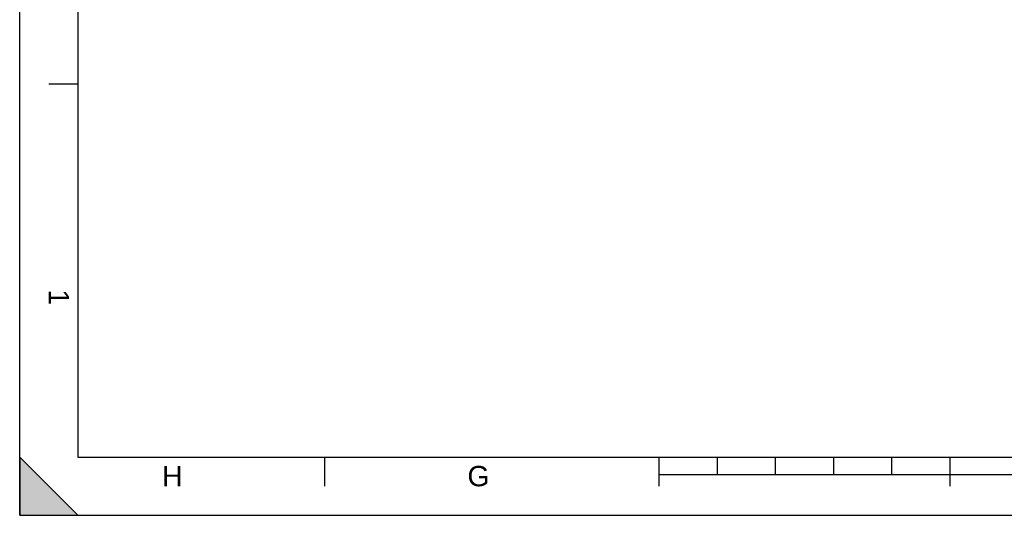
# Model space of a CAD drawing. Header units: millimetres. Extents: x 0 to 420, y 0 to 297.
# Tile 1 of 31: x 0 to 169, y 0 to 85. Entities that reach past the tile are written whole.
import ezdxf

# ---------------------------------------------------------------- set-up
doc = ezdxf.new("R2010")
doc.units = ezdxf.units.MM
doc.header["$LTSCALE"] = 23.1
doc.layers.get('0').update_dxf_attribs({"linetype": 'CONTINUOUS'})
doc.styles.add('TEXTSTYLE_2', font='arial.ttf')

# ---------------------------------------------------------------- blocks, each defined once
blk = doc.blocks.new('MARGEA3_BL0', base_point=(210.000078, 148.5))
at = {"color": 7, "linetype": 'Continuous'}
for p, q in [((0.000078, 0), (0.000078, 297)), ((10.000078, 287.000001), (10.000078, 10.000001)), ((5.000078, 74.250001), (10.000078, 74.250001)), ((10.000078, 0.000001), (0.000078, 10.000001)), ((0.000078, 10.000001), (0.000078, 0.000001)), ((10.000078, 0.000001), (0.000078, 10.000001)), ((10.000078, 10.000001), (410.000078, 10.000001)), ((52.500078, 5.000001), (52.500078, 10.000001)), ((110.000078, 5.000001), (110.000078, 10.000001)), ((120.000078, 7.000001), (120.000078, 10.000001)), ((130.000078, 7.000001), (130.000078, 10.000001)), ((140.000078, 7.000001), (140.000078, 10.000001)), ((150.000078, 7.000001), (150.000078, 10.000001)), ((160.000078, 5.000001), (160.000078, 10.000001)), ((110.000078, 7.000001), (310.000078, 7.000001)), ((0.000078, 0.000001), (10.000078, 0.000001)), ((0.000078, 0), (420.000078, 0))]:
    blk.add_line(p, q, dxfattribs=at)
blk.add_solid([(0.000078, 0.000001), (10.000078, 0.000001), (0.000078, 10.000001)], dxfattribs=at)
at = {"color": 7, "linetype": 'Continuous', "style": 'TEXTSTYLE_2', "oblique": 0.00001872}
blk.add_text('1', height=3.5, rotation=270, dxfattribs=at).set_placement((5.000078, 38.875001))
for s, p in [('H', (24.500078, 5.000001)), ('G', (77.000078, 5.000001))]:
    blk.add_text(s, height=3.5, dxfattribs=at).set_placement(p)

msp = doc.modelspace()

# ---------------------------------------------------------------- linework, layer by layer
at = {"color": 7, "linetype": 'Continuous'}
for q in [(0, 297), (420, 0)]:
    msp.add_line((0, 0), q, dxfattribs=at)

# ---------------------------------------------------------------- block references
msp.add_blockref('MARGEA3_BL0', (210, 148.5), dxfattribs=at)

doc.saveas('drawing.dxf')
